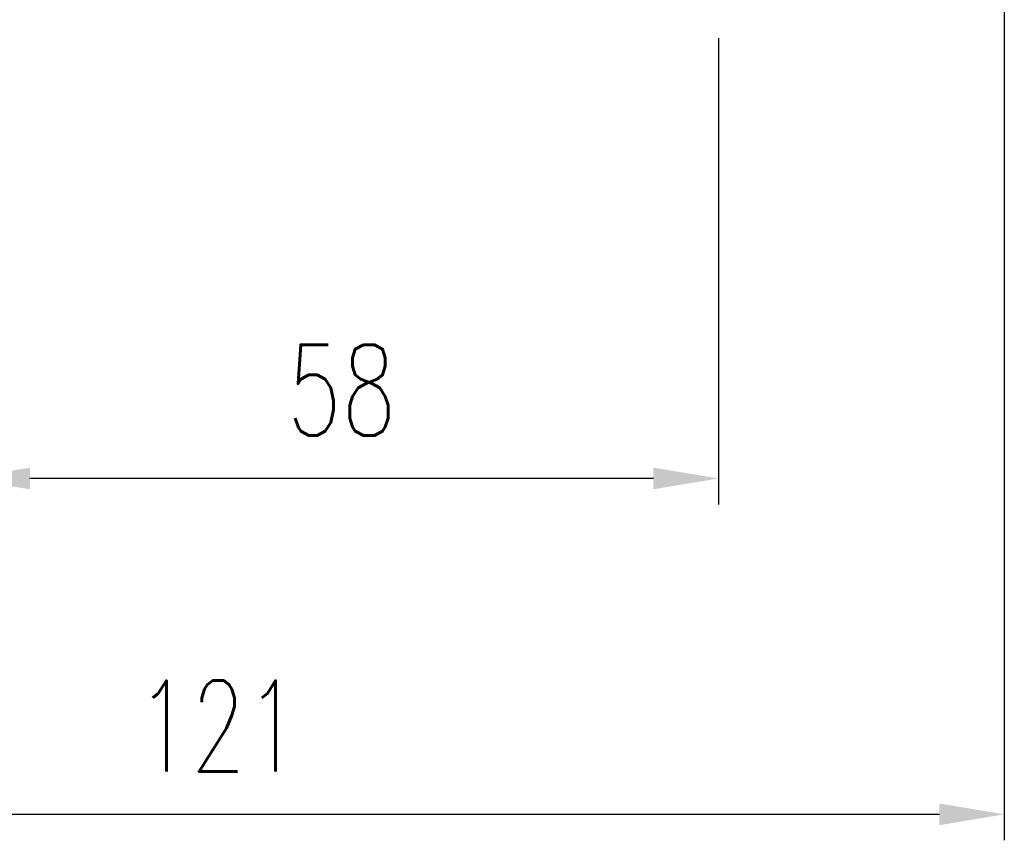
# Model space of a CAD drawing. Header units: millimetres. Extents: x -115 to 359, y -125 to 153.
# Tile 3 of 57: x 227 to 303, y -125 to -62. Entities that reach past the tile are written whole.
import ezdxf

# ---------------------------------------------------------------- set-up
doc = ezdxf.new("R2010")
doc.units = ezdxf.units.MM
doc.layers.add('DIM', color=4, linetype='Continuous')
doc.styles.add('DIM-7', font='SIMPLEX.shx', dxfattribs={"width": 0.7, "bigfont": 'chineset.shx'})
doc.dimstyles.new('CNS', dxfattribs={"dimtxt": 3.5, "dimasz": 2.5, "dimexe": 1, "dimexo": 1.5, "dimgap": 0.09, "dimtad": 0, "dimdsep": 46, "dimtxsty": 'DIM-7', "dimcen": 0.09, "dimclrd": 1, "dimclre": 1, "dimclrt": 4, "dimadec": 0, "dimazin": 0, "dimtfac": 1, "dimtix": 1, "dimtmove": 2, "dimatfit": 3, "dimfxl": 1, "dimtvp": 0.971429, "dimtolj": 1, "dimarcsym": 0})

# ---------------------------------------------------------------- blocks, each defined once
blk = doc.blocks.new('*D8')
at = {"layer": 'DEFPOINTS', "color": 0}
for p in [(281.068, -60), (223.068, -78), (223.068, -96.909)]:
    blk.add_point(p, dxfattribs=at)
at = {"layer": 'DIM', "color": 0, "lineweight": -2}
for p, q in [((281.068, -63), (281.068, -98.909)), ((223.068, -81), (223.068, -98.909)), ((276.068, -96.909), (228.068, -96.909))]:
    blk.add_line(p, q, dxfattribs=at)
at = {"layer": 'DIM', "color": 0}
for points in [[(228.068, -96.075), (228.068, -97.742), (223.068, -96.909)], [(276.068, -96.075), (276.068, -97.742), (281.068, -96.909)]]:
    blk.add_solid(points, dxfattribs=at)
at = {"layer": 'DIM', "color": 0, "insert": (252.068, -90.109), "char_height": 7, "attachment_point": 5, "style": 'DIM-7'}
blk.add_mtext('\\A1;58', dxfattribs=at)
blk = doc.blocks.new('*D9')
at = {"layer": 'DEFPOINTS', "color": 0}
for p in [(303.068, -45), (182.068, -50), (182.068, -122.766)]:
    blk.add_point(p, dxfattribs=at)
at = {"layer": 'DIM', "color": 0, "lineweight": -2}
for p, q in [((303.068, -48), (303.068, -124.766)), ((182.068, -53), (182.068, -124.766)), ((298.068, -122.766), (187.068, -122.766))]:
    blk.add_line(p, q, dxfattribs=at)
at = {"layer": 'DIM', "color": 0}
for points in [[(187.068, -121.933), (187.068, -123.599), (182.068, -122.766)], [(298.068, -121.933), (298.068, -123.599), (303.068, -122.766)]]:
    blk.add_solid(points, dxfattribs=at)
at = {"layer": 'DIM', "color": 0, "insert": (242.568, -115.966), "char_height": 7, "attachment_point": 5, "style": 'DIM-7'}
blk.add_mtext('\\A1;121', dxfattribs=at)

msp = doc.modelspace()

# ---------------------------------------------------------------- dimensions: what is measured, and where the dimension line sits
at = {"layer": 'DIM', "color": 0}
for base, p1, p2, picture, middle in [((182.068, -122.766), (303.068, -45), (182.068, -50), '*D9', (242.568, -115.966)), ((223.068, -96.909), (281.068, -60), (223.068, -78), '*D8', (252.068, -90.109))]:
    dim = msp.add_linear_dim(base=base, p1=p1, p2=p2, dimstyle='CNS', override={"dimscale": 2, "dimclrd": 0, "dimclre": 0, "dimclrt": 0}, dxfattribs=at)
    dim.commit()
    dim.dimension.update_dxf_attribs({"geometry": picture, "text_midpoint": middle})

doc.saveas('drawing.dxf')
